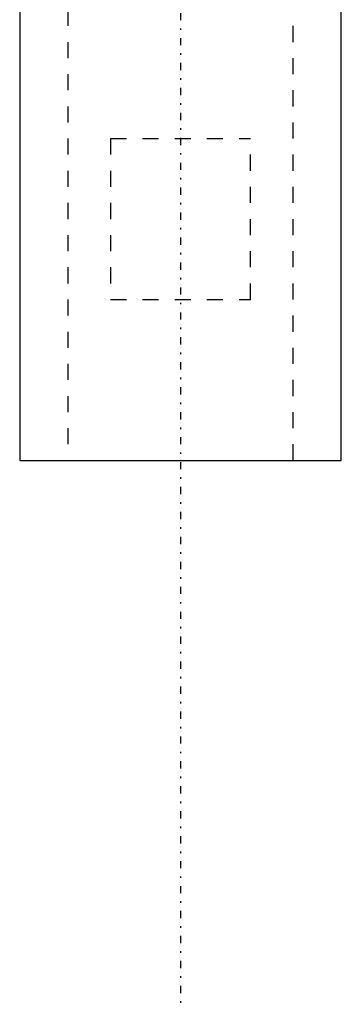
# Model space of a CAD drawing. Extents: x -105 to 105, y -144 to 599.
# Tile 1 of 10: x -10 to 10, y -144 to -83. Entities that reach past the tile are written whole.
import ezdxf

# ---------------------------------------------------------------- set-up
doc = ezdxf.new("R2010")
doc.units = 0
doc.linetypes.add('CENTER', pattern=[1.5, 0.45, -0.5, 0.05, -0.5])
doc.linetypes.add('DASHED', pattern=[2, 1, -1])
for name, color, linetype in [('AM_0', 7, 'CONTINUOUS'), ('AM_3', 7, 'DASHED'), ('AM_7', 7, 'CENTER')]:
    doc.layers.add(name, color=color, linetype=linetype)

msp = doc.modelspace()

# ---------------------------------------------------------------- linework, layer by layer
at = {"layer": 'AM_0', "color": 7, "linetype": 'CONTINUOUS'}
for p, q in [((-10, -80.5), (-10, -110.5)), ((10, -110.5), (10, -80.5)), ((-10, -110.5), (10, -110.5))]:
    msp.add_line(p, q, dxfattribs=at)
at = {"layer": 'AM_3', "color": 6, "linetype": 'DASHED'}
for p, q in [((-7, 565.5), (-7, -110.5)), ((7, -110.5), (7, 565.5)), ((-4.359, -90.5), (-4.359, -100.5)), ((-4.359, -90.5), (4.359, -90.5)), ((4.359, -100.5), (4.359, -90.5)), ((-4.359, -100.5), (4.359, -100.5))]:
    msp.add_line(p, q, dxfattribs=at)
at = {"layer": 'AM_7', "color": 4, "linetype": 'CENTER'}
msp.add_line((0, 599.3), (0, -144.3), dxfattribs=at)

doc.saveas('drawing.dxf')
